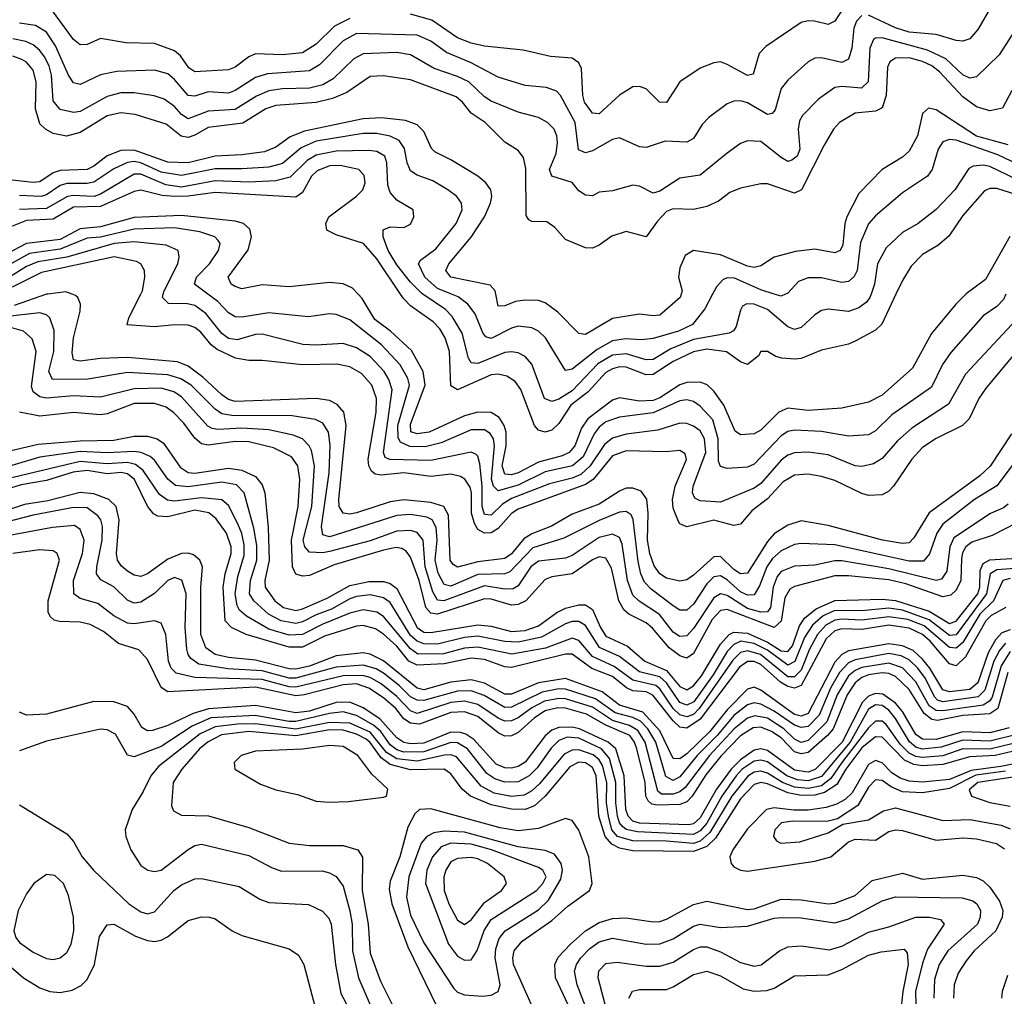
# Model space of a CAD drawing. Header units: inches. Extents: x 884549 to 1028252, y 526810 to 653624.
# Tile 143 of 256: x 951570 to 954493, y 557915 to 560815. Entities that reach past the tile are written whole.
import ezdxf

# ---------------------------------------------------------------- set-up
doc = ezdxf.new("R2010")
doc.units = ezdxf.units.IN
doc.header["$MEASUREMENT"] = 0
doc.layers.add('A9555', color=7, linetype='Continuous')
doc.layers.add('A9556', color=7, linetype='Continuous')

msp = doc.modelspace()

# ---------------------------------------------------------------- linework, layer by layer
at = {"layer": 'A9555', "color": 5}
for points, elevation in [([(951654.2, 560000), (951650, 559999.5), (951553.9, 559966.1)], 2620), ([(954514.4, 559585.6), (954451.1, 559488.9), (954419.7, 559460.3), (954269.5, 559350.5), (954223.8, 559276.2), (954210, 559262.2), (954190, 559259.5), (954130.6, 559269.4), (953970, 559312.7), (953890, 559327), (953850, 559313.8), (953810, 559288.2), (953790, 559265.8), (953730, 559171.8), (953710, 559169.7), (953690, 559182.7), (953650, 559221), (953630, 559220.1), (953570, 559165.3), (953550, 559152), (953530, 559147.8), (953490, 559156.5), (953469.8, 559169.8), (953453.4, 559193.4), (953440.7, 559230), (953433.7, 559270), (953436, 559350), (953431.4, 559391.4), (953414.9, 559414.9), (953390, 559424.4), (953370, 559423.6), (953350, 559415.6), (953290, 559376.4), (953210, 559347.2), (953148.4, 559311.6), (953090, 559288.5), (953066.7, 559273.3), (953030, 559229.2), (953010, 559215), (952930, 559205.2), (952870, 559189.9), (952857.2, 559197.2), (952848, 559210), (952843.4, 559343.4), (952828.8, 559370), (952790, 559381), (952710, 559388.9), (952670, 559383), (952570, 559350.4), (952550, 559347.1), (952530, 559350), (952518.7, 559370), (952517.5, 559390), (952539.6, 559610), (952532.3, 559650), (952512.8, 559672.8), (952490, 559684.4), (952450.2, 559690.2), (952210, 559681), (952190, 559687.1), (952170, 559700.8), (952114, 559754), (952070, 559786.1), (952038.7, 559798.7), (951890, 559811.5), (951810, 559809.4), (951750, 559801.1), (951730, 559804.7), (951726.2, 559826.2), (951729.9, 559869.9), (951749.9, 559949.9), (951750.4, 559970), (951743.2, 559990), (951736.2, 559996.2), (951725.8, 560000)], 2620), ([(954528.8, 559830), (954438.5, 559721.5), (954416.6, 559690), (954388.7, 559630), (954368.8, 559610), (954290, 559571.9), (954250, 559544.9), (954218.5, 559510), (954164.2, 559430), (954150, 559415.4), (954130, 559404.7), (954090, 559402.7), (954070, 559407.8), (953990, 559447.2), (953950, 559459.1), (953910, 559465.4), (953870, 559462.9), (953836.7, 559443.3), (953790, 559392.8), (953743.2, 559356.7), (953710, 559317.3), (953690, 559313.4), (953630, 559329.2), (953550, 559309), (953530, 559318.5), (953525.4, 559325.4), (953510, 559365), (953507.5, 559390), (953516.1, 559430), (953549.1, 559509.1), (953545.8, 559525.8), (953530, 559535.5), (953488.3, 559531.7), (953370, 559534.7), (953330, 559520.1), (953272.2, 559450), (953250, 559434.9), (953050, 559362), (953030, 559349.3), (952990, 559304.3), (952970, 559291.7), (952950, 559290.4), (952930, 559301.3), (952919.6, 559319.6), (952911.1, 559350), (952911.2, 559410), (952907.2, 559427.2), (952891, 559451), (952878.3, 559458.3), (952850, 559465.3), (952790, 559459.1), (952710, 559469.8), (952642.9, 559462.9), (952625.5, 559465.5), (952614.1, 559474.1), (952606.1, 559490), (952604.5, 559510), (952628.3, 559650), (952629.2, 559690), (952615.7, 559730), (952584.8, 559764.8), (952550, 559783.8), (952511.8, 559791.8), (952410, 559790.5), (952290, 559803.5), (952250, 559802.7), (952210.5, 559809.5), (952156, 559836), (952138.5, 559850), (952107.5, 559887.5), (952090, 559900.8), (952070, 559908.3), (952030.7, 559909.3), (951970, 559902.9), (951889.4, 559909.4), (951894.2, 559930), (951929.4, 560000)], 2580), ([(954570.3, 559969.7), (954377.4, 559762.6), (954326.8, 559673.2), (954217.9, 559602.1), (954175.4, 559564.6), (954130, 559512.2), (954103.9, 559496.1), (954070, 559488.1), (954050, 559490.4), (953970, 559522.8), (953910, 559530.9), (953870, 559529.3), (953850, 559522), (953830, 559507.6), (953770, 559438.3), (953750, 559424.2), (953650, 559382.3), (953590, 559386.2), (953574.3, 559394.3), (953567.2, 559410), (953569, 559430), (953606.3, 559530), (953602.6, 559570), (953590, 559594.3), (953570, 559608.5), (953550, 559615.7), (953530, 559616.8), (953464, 559596), (953370, 559584.3), (953330, 559572.4), (953306, 559554), (953263.6, 559490), (953235.7, 559464.3), (953210, 559453.5), (953142.8, 559437.2), (953030, 559393.4), (953003.2, 559376.8), (952970, 559343.6), (952950, 559345.6), (952942.4, 559370), (952943.2, 559430), (952936.3, 559496.2), (952930, 559519.4), (952924.5, 559524.5), (952910, 559530.8), (952790, 559506.3), (952669.1, 559509.1), (952655.4, 559515.4), (952649.7, 559530), (952675.5, 559715.5), (952666.2, 559746.2), (952651.5, 559770), (952610, 559814.8), (952570, 559840.9), (952530, 559853.3), (952450, 559848.4), (952410.6, 559850.6), (952290, 559881.4), (952270, 559880.7), (952215.3, 559864.7), (952190, 559868.8), (952170, 559882.9), (952122.2, 559942.2), (952090, 559966.3), (952068.4, 559971.6), (952012, 559972), (951993.8, 559990), (951996.3, 560000)], 2560), ([(954497.2, 560000), (954490, 559983.9), (954470, 559963.8), (954430, 559935.9), (954333.4, 559826.6), (954309, 559791), (954276.6, 559723.4), (954158.3, 559641.7), (954110, 559594.5), (954090, 559582), (954030, 559578.5), (953950, 559592.4), (953870, 559595.9), (953850, 559592), (953830, 559579.2), (953750, 559495.6), (953730, 559486.2), (953670, 559482.8), (953650, 559488.8), (953644.4, 559504.4), (953642.9, 559570), (953627.2, 559627.2), (953590, 559667.3), (953570, 559681.2), (953550, 559686.4), (953530, 559682.9), (953450, 559647.6), (953350, 559634.9), (953310, 559620.5), (953290, 559604.7), (953274.9, 559585.1), (953242.6, 559517.4), (953210.8, 559490), (953130, 559472.2), (953050, 559433.1), (952990, 559415.7), (952976.1, 559430), (952970.3, 559450.3), (952979.2, 559550), (952976.1, 559570), (952966.5, 559586.5), (952950, 559597.6), (952910, 559597.4), (952821.5, 559558.5), (952773.2, 559546.8), (952728.1, 559548.1), (952700.8, 559560.8), (952693.7, 559573.7), (952692.4, 559610), (952727, 559730), (952722.7, 559750), (952699.5, 559790), (952643.6, 559850), (952550, 559923.5), (952510, 559939.4), (952490, 559941.2), (952427, 559933), (952310, 559944.2), (952230, 559931.5), (952210, 559932.2), (952190, 559944.4), (952158, 559978), (952129, 560000)], 2540), ([(954378.9, 560000), (954348.9, 559970), (954276.8, 559883.2), (954220, 559780), (954130, 559699.7), (954090, 559679.3), (954010, 559661.5), (953910, 559654.5), (953850, 559661.7), (953823.3, 559650), (953770, 559596.7), (953750, 559585), (953710, 559582.8), (953693.4, 559593.4), (953659.8, 559670), (953630, 559711.7), (953610.4, 559730.4), (953590, 559738.3), (953550, 559737.5), (953530, 559731), (953470, 559692.1), (953450, 559684.4), (953410, 559682.3), (953350, 559692.6), (953330, 559685), (953256.3, 559630), (953238.1, 559601.9), (953217.8, 559550), (953200.9, 559530), (953179.9, 559520.1), (953110, 559501.2), (953050, 559469.4), (953030, 559463.6), (953010, 559465.4), (953002.7, 559490), (953014, 559550), (953013.9, 559590), (953007.8, 559610), (952993.4, 559633.4), (952970, 559648.8), (952930, 559649.7), (952890, 559639.2), (952785.8, 559590), (952750, 559585.2), (952731.5, 559591.5), (952730, 559614.4), (952773.2, 559730), (952767.5, 559770), (952732.8, 559832.8), (952670.3, 559890), (952624.7, 559924.7), (952587.1, 559987.1), (952574.7, 560000)], 2520), ([(954171, 560000), (954129, 559911), (954110, 559893.2), (954050, 559860.4), (954030, 559851.7), (953950, 559833.4), (953890, 559808.9), (953873.1, 559806.9), (953832.7, 559810), (953814.6, 559814.6), (953790, 559829.4), (953770, 559829.3), (953763, 559817), (953730, 559790.7), (953710, 559798.8), (953668.3, 559828.3), (953610, 559836.5), (953570, 559829.1), (953510, 559800.4), (953450, 559761.4), (953430, 559760.9), (953370, 559783.1), (953350, 559783.9), (953330, 559778.7), (953310, 559767.3), (953257.9, 559710), (953206.3, 559670), (953170, 559616.1), (953150, 559596.3), (953130.2, 559590), (953110, 559596.4), (953098.3, 559610), (953057.2, 559717.2), (953040.4, 559740.4), (953016.5, 559756.5), (952990, 559762.4), (952970, 559760.1), (952870, 559716.2), (952850, 559728.2), (952846.1, 559830), (952833.1, 559870), (952817.1, 559897.1), (952797.6, 559917.6), (952730, 559965.5), (952710, 559985.7), (952700.4, 560000)], 2480), ([(954097.1, 560000), (954093.7, 559990), (954083.4, 559976.6), (954060.4, 559959.6), (954030, 559948.2), (953970, 559955.5), (953950, 559951), (953930, 559939), (953890, 559900.7), (953870, 559895.2), (953850, 559902.5), (953790, 559954.2), (953750, 559970.5), (953728.4, 559971.6), (953715.9, 559964.1), (953710, 559952.6), (953696.5, 559903.5), (953688.6, 559891.4), (953675.8, 559884.2), (953570, 559865.3), (953502.7, 559837.3), (953450, 559806.3), (953430, 559804.6), (953370, 559822.4), (953330, 559819.3), (953286.6, 559793.4), (953210, 559712.9), (953170, 559688.7), (953150, 559681.8), (953128.2, 559690), (953090, 559792.5), (953070, 559815), (953050, 559825.9), (953030, 559829.2), (953010, 559826.4), (952930, 559794.6), (952910, 559795.9), (952902.5, 559810), (952883.8, 559883.8), (952853.4, 559933.4), (952834, 559954), (952766.3, 560000)], 2460), ([(953626.4, 560000), (953603.3, 559956.7), (953567.5, 559910), (953525.9, 559890), (953450, 559868.3), (953415.2, 559864.8), (953367.8, 559867.8), (953330, 559861.7), (953284.4, 559835.6), (953210, 559777.6), (953190, 559773.3), (953130.4, 559870), (953109.9, 559889.9), (953090, 559900.3), (953050, 559904.7), (953030, 559899), (952970, 559868.3), (952953.6, 559873.6), (952944.9, 559884.9), (952921.8, 559941.7), (952900.6, 559970), (952872, 559992), (952852.2, 560000)], 2440), ([(953533.3, 560000), (953530.6, 559990), (953470, 559937.5), (953450, 559935.4), (953410, 559940.9), (953330, 559927.3), (953250, 559880.4), (953230, 559883.2), (953167, 559947), (953130, 559974.3), (953110, 559981.2), (953070, 559982.3), (953041.7, 559978.3), (953010, 559965.4), (952990, 559964.2), (952983.2, 560000)], 2420), ([(953843, 560000), (953830, 559993.7), (953809.8, 560000)], 2440), ([(954564, 559555.9), (954470, 559430.8), (954403.8, 559390), (954310, 559317.4), (954292, 559290), (954270.8, 559229.2), (954252.7, 559207.3), (954210, 559207.3), (953990, 559256.1), (953890, 559260.1), (953870, 559256.4), (953830, 559238.1), (953804.7, 559215.3), (953787.4, 559190), (953766.3, 559133.7), (953750, 559107.6), (953730, 559106.3), (953710, 559116.2), (953670, 559152.2), (953650, 559163.6), (953630, 559160.4), (953610, 559139.6), (953570, 559079.9), (953550, 559062.1), (953530, 559062.1), (953510, 559074.7), (953444.4, 559124.5), (953425, 559145), (953413.9, 559170), (953405.9, 559205.9), (953390.8, 559330.8), (953384.6, 559344.6), (953370, 559355.1), (953350, 559352.6), (953290, 559327.9), (953184.9, 559275.1), (953093.5, 559246.5), (953024.8, 559175.2), (953010, 559169.3), (952930, 559168.1), (952850, 559133.1), (952830, 559138.2), (952811.9, 559171.9), (952803.4, 559210), (952809.2, 559270), (952806.8, 559306.8), (952794.2, 559330), (952778.3, 559338.3), (952730, 559345.6), (952690, 559342.5), (952510, 559285.1), (952490, 559279.9), (952470, 559285.7), (952465.9, 559310), (952488.6, 559470), (952491.3, 559551.3), (952487.1, 559590), (952470, 559617.1), (952447.9, 559627.9), (952379.2, 559639.2), (952200, 559640), (952170, 559644.3), (952150, 559658.7), (952079.2, 559730), (952048.3, 559748.3), (952010, 559760.1), (951890, 559767.5), (951772.4, 559747.6), (951667.1, 559747.1), (951656.4, 559770), (951671.9, 559830), (951672.5, 559892.5), (951659.6, 559930), (951650, 559938.6), (951630, 559944.4), (951534, 559934)], 2640), ([(954503.9, 559376.1), (954490, 559365.3), (954451.2, 559348.8), (954343, 559277), (954330.5, 559250), (954322.2, 559177.8), (954306.2, 559153.8), (954290, 559149.5), (954150, 559184.8), (954010, 559208), (953990, 559208.1), (953930, 559195.3), (953870, 559192.1), (953830, 559176.2), (953818.4, 559161.6), (953806.2, 559130), (953798.4, 559070), (953790, 559057.3), (953770, 559056.1), (953730, 559066.3), (953670, 559105), (953650, 559110), (953630, 559098.3), (953570, 559007.4), (953550, 558985.6), (953530, 558983.9), (953510, 558996.8), (953469, 559049), (953408.4, 559088.4), (953390, 559106.3), (953374.4, 559150), (953358.1, 559258.1), (953350, 559277.1), (953330, 559287.3), (953290, 559277.2), (953210, 559224.6), (953190, 559216.6), (953110, 559207.4), (953087.3, 559190), (953050, 559133.6), (953034.7, 559125.3), (953010, 559124.2), (952950, 559133.8), (952829.3, 559089.3), (952810, 559091.7), (952796.7, 559116.7), (952773.6, 559190), (952767.9, 559270), (952750, 559292.9), (952730, 559298.4), (952690, 559296.7), (952610, 559267.2), (952490, 559236), (952470, 559232.3), (952430, 559234.5), (952417, 559250), (952412, 559270), (952437.3, 559370), (952445.4, 559490), (952435.9, 559535.9), (952429.5, 559550), (952410, 559570), (952381.5, 559581.4), (952310, 559597.4), (952230, 559602.2), (952158, 559598), (952141.5, 559601.5), (952128.4, 559608.4), (952050, 559694.9), (952027.5, 559710), (951990, 559720.5), (951910, 559719), (951810, 559694.1), (951730, 559698.5), (951650, 559691.1), (951630, 559694.9), (951609.7, 559709.7), (951605.6, 559725.6), (951618.6, 559830), (951607.5, 559867.5), (951581.1, 559890), (951526, 559906)], 2660), ([(954530, 559321.5), (954456.4, 559283.6), (954396.7, 559263.3), (954378.5, 559250), (954368.3, 559231.7), (954365.2, 559214.8), (954363.2, 559150), (954350, 559121), (954334.1, 559105.9), (954310, 559101.7), (954199.9, 559139.9), (954150, 559151.7), (954030, 559164.1), (953990, 559163.4), (953870, 559132.3), (953855.7, 559124.3), (953841.3, 559098.7), (953830, 559029.1), (953810, 559010.4), (953670, 559064.1), (953650, 559060.8), (953626, 559034), (953570, 558933.6), (953550, 558919.2), (953530, 558925.9), (953498.2, 558950), (953448.7, 559008.7), (953430, 559024.7), (953378, 559050), (953363, 559063), (953348.5, 559090), (953326.3, 559186.3), (953310, 559216.7), (953290, 559219.9), (953270, 559211.2), (953210, 559169.7), (953150, 559160.4), (953130, 559152.6), (953072.5, 559090), (953050, 559078.4), (953030, 559076.9), (952970, 559094.1), (952950, 559095.3), (952810, 559050.3), (952790, 559053.2), (952775.7, 559070), (952755.8, 559150), (952730, 559219.6), (952717.3, 559237.3), (952704.9, 559244.9), (952687.4, 559247.4), (952650, 559239.9), (952503.8, 559196.2), (952430, 559164.5), (952410, 559162.4), (952390, 559169.2), (952380.2, 559190), (952377.1, 559270), (952396.8, 559370), (952401.3, 559450), (952395.8, 559490), (952376.9, 559516.9), (952323.5, 559543.5), (952250, 559561.4), (952210, 559562.6), (952130, 559551.2), (952110, 559556), (952090, 559572.7), (952057.4, 559617.4), (952027.5, 559647.5), (952004.6, 559664.6), (951970, 559675.8), (951910, 559675.5), (951830, 559644.6), (951810, 559642.1), (951730, 559649), (951630, 559638.2), (951570, 559649.6)], 2680), ([(951510, 559527.5), (951625.2, 559554.8), (951750, 559564.6), (951850, 559566.5), (951910, 559578), (951950, 559578.1), (951977.8, 559570), (951997.3, 559557.3), (952046.1, 559486.1), (952070, 559470.5), (952090, 559469), (952190, 559483), (952230, 559477.3), (952270, 559458.6), (952290, 559433.9), (952297.7, 559410), (952307.2, 559307.2), (952310.3, 559210), (952298, 559150), (952298.9, 559130), (952327.6, 559090), (952353.5, 559070), (952390, 559060.5), (952410, 559065.4), (952482.4, 559097.6), (952550, 559134.9), (952606.9, 559146.9), (952650, 559147.1), (952670, 559140.9), (952690, 559126.4), (952749.9, 559009.9), (952770, 558996.1), (952790, 558995.1), (952930, 559017.9), (952970, 559014.6), (953030, 558998.1), (953070, 559001.9), (953110, 559015.8), (953164.8, 559055.2), (953190, 559067.7), (953230, 559077.6), (953250, 559077.2), (953270, 559063.7), (953293.6, 559010), (953310, 558984.6), (953374.6, 558954.6), (953426, 558910), (953490, 558882.4), (953530, 558835.2), (953550, 558825.4), (953570, 558837.3), (953593.5, 558866.5), (953650, 558960.5), (953676.4, 558990), (953690, 558996.7), (953730, 558993.9), (953790, 558966.6), (953830, 558941.5), (953850, 558939.5), (953863.9, 558956.2), (953884.9, 559015.1), (953900.9, 559039.1), (953933.9, 559066.1), (953990, 559090.8), (954130, 559094.2), (954170, 559090.5), (954270, 559058.4), (954330, 559022.6), (954350, 559029.1), (954413.8, 559110), (954420.1, 559130), (954420.9, 559179.2), (954430, 559200.7), (954450, 559211.2), (954530, 559216.1)], 2720), ([(954589.2, 559190.8), (954470, 559182), (954450.3, 559170), (954439.9, 559110), (954350, 558989), (954330, 558986.4), (954270, 559032.8), (954190, 559061.4), (954150, 559067.4), (954070, 559060), (953990, 559060.8), (953954.9, 559045.1), (953922.9, 559017.1), (953899.8, 558980.2), (953870.9, 558909.1), (953850, 558899), (953790, 558943), (953750, 558963), (953710.6, 558969.4), (953690, 558960.4), (953670, 558939.2), (953628.1, 558870), (953570.8, 558790), (953550, 558779.8), (953530, 558787.6), (953490, 558846.6), (953470, 558863.6), (953410, 558878.9), (953350, 558923.8), (953291.4, 558951.4), (953250, 559016), (953230, 559028.6), (953210, 559028.2), (953190, 559021), (953118.7, 558981.3), (953050, 558966.9), (953010, 558969.1), (952930, 558984.7), (952890, 558980.2), (952810, 558961.3), (952770, 558961.7), (952750, 558969.6), (952730, 558986.9), (952670, 559084.5), (952650, 559098.9), (952610, 559107.6), (952570, 559102.5), (952550, 559095.1), (952495.4, 559064.6), (952450, 559047.8), (952410, 559026.8), (952390, 559022.3), (952346.3, 559030), (952308.6, 559050), (952265.5, 559090), (952251.9, 559110), (952255.4, 559150), (952273.6, 559210), (952274.1, 559254.1), (952265.6, 559305.6), (952236.3, 559410), (952214.1, 559434.1), (952170, 559441.8), (952070, 559427.9), (952032.3, 559432.3), (952010, 559450.7), (951970, 559507.4), (951957.9, 559517.9), (951930.4, 559530.4), (951910, 559533.2), (951830, 559528.5), (951750, 559532.5), (951630, 559516.2), (951530, 559486.3)], 2740), ([(954510, 559155.5), (954488.2, 559150), (954460.3, 559090), (954419.7, 559050), (954370, 558966.3), (954350, 558948.8), (954330, 558951.4), (954255.2, 559015.2), (954206, 559034), (954150, 559042.4), (954070, 559031.7), (954010, 559035.3), (953990, 559032.1), (953962.9, 559017.1), (953938.2, 558990), (953914, 558946), (953890, 558883.3), (953870, 558863.5), (953850, 558864.2), (953768.7, 558930), (953730, 558940.8), (953710, 558935.9), (953686.6, 558913.4), (953587.4, 558770), (953570, 558752.2), (953550, 558745.1), (953530, 558750.7), (953510, 558770), (953470, 558828.6), (953458, 558838), (953390, 558853.8), (953334.5, 558894.5), (953270, 558924.7), (953230, 558971.4), (953210, 558978.4), (953130.6, 558949.4), (953031.2, 558931.2), (952930, 558952.4), (952890, 558949.2), (952827.9, 558932.1), (952751.6, 558931.6), (952730, 558947.4), (952650, 559043), (952630, 559055.9), (952590, 559062.7), (952550, 559052.5), (952470, 559020.1), (952410, 558989.2), (952370, 558988), (952310, 559005.3), (952243.6, 559043.6), (952222.3, 559062.3), (952215.2, 559075.2), (952210, 559110), (952218, 559162), (952236.3, 559223.7), (952236.2, 559256.2), (952229.5, 559289.5), (952217.7, 559317.7), (952190, 559372.8), (952170, 559389.6), (952110, 559395.2), (952030, 559385.2), (952008.5, 559388.5), (951985.6, 559405.6), (951936.9, 559476.9), (951913.8, 559493.8), (951890, 559500.4), (951830, 559496.4), (951750, 559503.2), (951530, 559451)], 2760), ([(954497.5, 559070), (954453.7, 559046.3), (954437.8, 559030), (954377, 558923), (954350, 558896.8), (954330, 558902.9), (954272.9, 558970), (954250.2, 558990), (954210, 559008.2), (954150, 559017.2), (954070, 559004.2), (954010, 559006.2), (953990, 559000.4), (953963.7, 558976.3), (953890, 558838.3), (953870, 558829.8), (953850, 558834.8), (953828.5, 558848.5), (953770, 558900.4), (953750, 558909.3), (953730, 558909.1), (953707.1, 558892.9), (953590, 558737.9), (953550, 558711.4), (953530, 558714.5), (953510, 558733), (953449.4, 558809.4), (953430, 558818.9), (953390, 558822.8), (953370.9, 558830.9), (953330, 558864.6), (953268.6, 558888.6), (953210, 558931.1), (953190, 558931.6), (953030, 558892.1), (953010, 558893.8), (952950, 558915), (952910, 558919.3), (952830, 558902.1), (952750, 558898.1), (952725.3, 558910), (952690, 558955.1), (952650, 558990.2), (952626.3, 559006.3), (952590, 559016.4), (952570, 559014.3), (952474.9, 558985.1), (952410, 558951.6), (952370, 558951.8), (952242.8, 558990), (952199.1, 559010), (952180.1, 559030), (952173.8, 559130), (952179.7, 559170), (952197.5, 559230), (952198, 559250), (952183.7, 559290), (952152.9, 559332.9), (952131.2, 559351.2), (952090, 559358.8), (952010, 559338.5), (951980.5, 559340.5), (951967.7, 559347.7), (951950, 559370.4), (951911.3, 559450), (951890, 559466.8), (951870, 559470.4), (951830, 559466.7), (951770, 559476.1), (951728.5, 559471.5), (951650, 559447.2), (951574.4, 559434.4), (951530, 559420.2)], 2780), ([(954510, 559003.7), (954485.7, 558994.3), (954466.2, 558973.8), (954444.8, 558935.2), (954414, 558846), (954390, 558826.6), (954330, 558819.2), (954310, 558825), (954271.3, 558890), (954250, 558916.8), (954221.7, 558941.7), (954190, 558956.2), (954150, 558961.8), (954030, 558940.9), (954010, 558930.2), (953990, 558907.9), (953910, 558754.7), (953890, 558747.3), (953870, 558752.3), (953770, 558824.6), (953750, 558833.4), (953730, 558827.2), (953670, 558765.7), (953618.5, 558701.5), (953550, 558635.2), (953530, 558620.3), (953510, 558621.8), (953470, 558703.5), (953419.4, 558759.4), (953350, 558780.2), (953299.2, 558819.2), (953190, 558859.4), (953110, 558846.5), (953030, 558812), (953010, 558812.2), (952950, 558845.4), (952910, 558855.4), (952850, 558848.3), (952770, 558825.6), (952750, 558830.7), (952650, 558911.6), (952610, 558931.1), (952590, 558934.7), (952510, 558926.3), (952430, 558896), (952390, 558887), (952370, 558887.8), (952270, 558913.7), (952190, 558921), (952150, 558930.5), (952123.1, 558950), (952107.7, 558990), (952107.4, 559130), (952112.3, 559190), (952105.3, 559210), (952086.1, 559226.1), (952070, 559230.9), (952050, 559229.9), (952010, 559213.4), (951950, 559169.5), (951930, 559161.6), (951910, 559165.7), (951890, 559177.9), (951872.1, 559192.1), (951860.1, 559210), (951857.5, 559230), (951865.8, 559330), (951856.1, 559370), (951835, 559390), (951790, 559407.3), (951750, 559411.5), (951653.8, 559386.2), (951584, 559376), (951478.8, 559341.2)], 2820), ([(954495.8, 558964.2), (954478, 558942), (954461.7, 558910), (954435.3, 558824.7), (954415, 558805), (954310, 558789.3), (954294.8, 558794.8), (954285, 558805), (954258.5, 558858.5), (954235.8, 558890), (954210, 558914.5), (954186.6, 558926.6), (954150, 558933), (954050, 558914.1), (954030, 558905.1), (954003.1, 558876.9), (953977.2, 558830), (953943.3, 558750), (953910, 558716.4), (953890, 558713.1), (953870, 558720.1), (953810, 558762.4), (953770, 558782.7), (953750, 558786.4), (953730, 558780.3), (953690, 558749), (953640.6, 558690), (953581.4, 558630), (953530, 558566.9), (953510, 558556.2), (953487.7, 558567.7), (953458.1, 558670), (953434.8, 558710), (953412.6, 558732.6), (953390, 558743.6), (953337.5, 558757.5), (953278.9, 558798.9), (953190, 558827.7), (953170, 558828.4), (953121.2, 558818.8), (953030, 558773.4), (953010, 558773.3), (952948.7, 558808.7), (952910, 558822.1), (952870, 558821.8), (952770, 558793.2), (952750, 558794.4), (952730, 558805), (952697.5, 558837.5), (952650, 558875), (952628, 558888), (952590, 558899), (952510, 558892.3), (952390, 558860), (952370, 558860.3), (952290, 558881.5), (952187.9, 558887.9), (952101.8, 558901.7), (952078.3, 558918.3), (952069.9, 558930), (952066.4, 558946.4), (952061.6, 559010), (952064.7, 559110), (952051.3, 559151.3), (952030, 559158.8), (952010, 559149.9), (951970, 559111.6), (951930, 559085.2), (951910, 559082.9), (951890, 559091.2), (951850, 559130.7), (951811.5, 559151.5), (951798.5, 559170), (951798.8, 559190), (951815.4, 559270), (951816.2, 559310), (951810.8, 559330), (951802.3, 559342.3), (951770, 559365.9), (951730, 559366.7), (951610, 559343.7), (951490, 559312.9)], 2840), ([(954510, 558938.7), (954483.2, 558896.8), (954456.1, 558803.9), (954448.7, 558791.3), (954430, 558779.7), (954310, 558762.7), (954290, 558763.7), (954270, 558777.8), (954230, 558849.4), (954190, 558890.3), (954150, 558904.5), (954070, 558891.2), (954050, 558883.1), (954030, 558867), (953996.9, 558810), (953965.4, 558730), (953910, 558674.6), (953890, 558669.2), (953870, 558679.2), (953838.3, 558710), (953790, 558741.3), (953752.1, 558747.9), (953730, 558741.1), (953690.6, 558709.4), (953617.4, 558630), (953545.1, 558534.9), (953530, 558522.4), (953510, 558515.6), (953475.6, 558515.6), (953464, 558524), (953427, 558670), (953404.6, 558704.6), (953379.7, 558719.7), (953330, 558733.9), (953270, 558774), (953190, 558798.6), (953170, 558800), (953128.3, 558791.7), (953090, 558772.1), (953050, 558742.6), (953030, 558733.5), (953010, 558732.5), (952990, 558740.9), (952930, 558781.8), (952890, 558791.6), (952850, 558787.7), (952750, 558755.4), (952730, 558762.9), (952690, 558805.8), (952642.9, 558842.9), (952610, 558862), (952588.3, 558868.3), (952530, 558866.4), (952390, 558833.4), (952370, 558834.1), (952290, 558856.4), (952090, 558862.4), (952034.4, 558874.4), (952019.9, 558890), (952011.9, 558910), (952004.2, 558990), (951990, 559023.4), (951970, 559029.9), (951910, 559021.4), (951890, 559023.7), (951850, 559045.4), (951802.1, 559082.1), (951750, 559096.2), (951730.5, 559110), (951729.7, 559150), (951756.5, 559230), (951761.1, 559270), (951750, 559301.5), (951732.9, 559312.9), (951667.3, 559307.3), (951470, 559270.3)], 2860), ([(954502.8, 558877.2), (954473.2, 558770), (954450, 558753.9), (954370, 558749), (954294.5, 558734.5), (954277.3, 558737.3), (954255, 558755), (954210, 558826.1), (954170, 558864.6), (954150, 558873.8), (954130, 558876), (954090, 558869.5), (954070, 558861.8), (954050, 558846.6), (954026.1, 558810), (953984.7, 558710), (953968.3, 558690), (953910, 558638.9), (953890, 558635.1), (953870, 558641.7), (953830, 558682.7), (953801.8, 558701.8), (953770, 558714.6), (953747.3, 558712.7), (953710, 558689.2), (953651.5, 558628.6), (953606.6, 558573.4), (953566.2, 558510), (953550, 558492.4), (953530, 558485), (953463.2, 558483.2), (953446.3, 558486.3), (953435.4, 558495.4), (953428.9, 558510), (953426.2, 558550), (953402.2, 558650), (953395.2, 558670), (953380.8, 558690), (953310, 558720), (953252.9, 558752.9), (953190, 558771.1), (953167.9, 558772.1), (953130, 558762.5), (953097.8, 558742.2), (953050, 558699.1), (953030, 558688.7), (953010, 558688.1), (952990, 558697.4), (952930, 558746.1), (952890, 558760.3), (952850, 558758.1), (952756.4, 558723.6), (952730, 558726.5), (952710, 558739.4), (952686.6, 558770), (952650, 558801.7), (952606.1, 558830), (952570, 558842.8), (952530, 558840.4), (952414.2, 558810), (952390, 558807.6), (952270, 558833.3), (952010, 558819.4), (951990, 558832.1), (951950, 558915.2), (951924, 558944), (951863, 558962.9), (951818.8, 558998.8), (951779.7, 559019.7), (951750, 559026.7), (951688.2, 559028.2), (951672.3, 559032.3), (951661.5, 559041.6), (951654.6, 559054.6), (951654.9, 559090), (951688.8, 559210), (951681.4, 559230), (951670, 559238), (951630, 559240.7), (951549.9, 559229.9)], 2880), ([(954507.4, 558712.6), (954450, 558697.3), (954370, 558700.8), (954290, 558678), (954250, 558678.5), (954230, 558692.3), (954190, 558760.9), (954170, 558785.6), (954132.5, 558812.5), (954110, 558814.9), (954090, 558806.9), (954071.3, 558788.7), (954011, 558670), (953931.2, 558588.8), (953910, 558581.3), (953870, 558586.9), (953790, 558645), (953770, 558650.3), (953750, 558645.9), (953710, 558617.5), (953681.9, 558590), (953638, 558530), (953590, 558445.3), (953570, 558428), (953555.9, 558424.1), (953410, 558429.4), (953390, 558435.7), (953376, 558450), (953369.6, 558469.6), (953363.9, 558570), (953339.2, 558650), (953317.1, 558670), (953231.5, 558710), (953210, 558714.8), (953170, 558713.3), (953150, 558705.4), (953130, 558689.1), (953070, 558610.2), (953050, 558597.9), (953030, 558592.6), (953010, 558593.6), (952984.8, 558604.7), (952917.7, 558677.7), (952894.2, 558694.2), (952879, 558699), (952850, 558699.8), (952770, 558667), (952730, 558665.1), (952710, 558669.4), (952690, 558682.6), (952639.1, 558739.1), (952590, 558771.5), (952550, 558789), (952510, 558787.4), (952430, 558762.3), (952390, 558756.8), (952270, 558778.8), (952131, 558769), (952084.6, 558755.4), (952010, 558719.2), (951964.4, 558704.4), (951950, 558704), (951933.2, 558713.2), (951910, 558753.4), (951890, 558775.5), (951849.9, 558789.9), (951790, 558790.3), (951650, 558753.2), (951590, 558750.6), (951570, 558758.8)], 2920), ([(954530, 558692.7), (954450, 558672.9), (954370, 558675.9), (954305.1, 558654.9), (954249.2, 558649.2), (954230, 558655.2), (954211.1, 558671.1), (954170, 558740.4), (954150, 558765.3), (954130, 558778.7), (954110, 558780.8), (954090, 558768.4), (954034.7, 558670), (953950, 558568.5), (953910, 558555.2), (953878.4, 558558.4), (953847.2, 558570), (953790, 558611.3), (953770, 558617), (953750, 558613.2), (953714.8, 558590), (953696.3, 558570), (953654.3, 558510), (953610, 558429.3), (953590, 558406.7), (953570, 558396), (953403.6, 558403.6), (953370.5, 558410.5), (953359.1, 558419.1), (953350.1, 558430.1), (953344.3, 558450), (953339.3, 558490), (953339.6, 558550), (953321.1, 558621.1), (953296.9, 558650), (953230, 558681.4), (953195.6, 558684.4), (953170, 558674.6), (953147.8, 558652.2), (953106.3, 558593.7), (953082.5, 558570), (953050, 558552.4), (953010, 558551), (952980.9, 558560.9), (952957.1, 558577.1), (952899.1, 558650), (952870, 558668), (952850, 558668.9), (952770, 558641.3), (952710, 558640.6), (952690, 558647.1), (952670, 558661.8), (952641.8, 558701.8), (952620.4, 558720.4), (952570, 558749.2), (952530, 558759.6), (952490, 558754.8), (952390, 558731.6), (952370, 558731.4), (952269.5, 558749.5), (952137.9, 558742.1), (952082.1, 558717.9), (951990, 558656.9), (951910, 558626.9), (951890, 558631.4), (951854.1, 558694.1), (951830, 558706.1), (951810, 558708.4), (951650, 558673.1), (951570, 558644.2)], 2940), ([(954547.5, 558672.5), (954450, 558649.6), (954370, 558650.1), (954310, 558629.2), (954250, 558624), (954230, 558627.2), (954210, 558637.2), (954183.8, 558663.8), (954142.1, 558722.1), (954130, 558732.3), (954110, 558731.9), (954090, 558713), (954010, 558610), (953978.2, 558561.8), (953950, 558540.5), (953910, 558532), (953870, 558536.4), (953834.4, 558550), (953790, 558577.6), (953770, 558583.6), (953750, 558580.6), (953730.9, 558569.1), (953683.8, 558510), (953618.7, 558401.3), (953590, 558376.1), (953570, 558369), (953490, 558376.1), (953390, 558377), (953344.6, 558390), (953327.6, 558410), (953317.4, 558450), (953311.9, 558490), (953313, 558550), (953300.4, 558600.4), (953290, 558617.8), (953272.4, 558632.4), (953230, 558647.3), (953210, 558646.4), (953186, 558634), (953113.3, 558546.7), (953090, 558525.1), (953067.3, 558512.7), (953030, 558508.4), (952978.8, 558518.8), (952939.4, 558539.4), (952866.7, 558626.7), (952850, 558632.8), (952831.3, 558631.3), (952750, 558613.8), (952690, 558620.4), (952659.3, 558639.3), (952610, 558699.2), (952550, 558726.5), (952490, 558728.6), (952390, 558709), (952270, 558724.1), (952216.3, 558723.7), (952150, 558715.8), (952105.7, 558694.3), (951982.6, 558597.4), (951959.2, 558570), (951936.9, 558523.1), (951903.8, 558470), (951883.5, 558410), (951885.4, 558390), (951900.1, 558350), (951930, 558303.5), (951950.5, 558290), (951970, 558286), (951990, 558289.6), (952070, 558351.4), (952090, 558363.1), (952110, 558366.9), (952250, 558333.1), (952317.4, 558297.4), (952347.4, 558287.4), (952467.9, 558287.9), (952490, 558282.2), (952510, 558270.8), (952530, 558242.2), (952550, 558169.1), (952556.9, 558130), (952558.1, 558050), (952575.9, 557970), (952645.3, 557810)], 2960), ([(954566, 558654), (954465.9, 558630), (954390, 558626.4), (954310, 558603.9), (954250, 558599.5), (954223.6, 558603.6), (954196.3, 558616.3), (954130, 558684.7), (954110, 558685.3), (954070, 558653), (954022.5, 558590), (953995.5, 558544.5), (953959.2, 558520.8), (953930, 558512.6), (953890, 558511.3), (953850, 558519.1), (953790, 558545.9), (953770, 558550), (953750, 558544.2), (953710, 558501.4), (953635.3, 558384.7), (953610, 558360.4), (953570, 558345.4), (953390, 558347.3), (953350, 558355.2), (953327.4, 558367.4), (953308.2, 558390), (953289, 558450), (953281.7, 558570), (953270, 558595), (953250, 558608.9), (953230, 558610.5), (953202.9, 558597.1), (953130, 558509.4), (953098.6, 558481.4), (953070, 558470), (953030, 558470.9), (952970, 558484.1), (952908.7, 558510), (952883, 558530), (952850, 558576.4), (952830.1, 558590.1), (952730, 558587.9), (952670, 558603.6), (952643.3, 558623.3), (952610, 558669), (952598.4, 558678.4), (952570, 558694.2), (952530, 558705.5), (952490, 558706.2), (952390, 558688.8), (952250, 558701.2), (952168.7, 558691.3), (952130, 558671.1), (952103.9, 558650), (952051.4, 558590), (952026.2, 558550), (952021.1, 558481.1), (952026.4, 558466.4), (952050, 558453.5), (952130.8, 558450.8), (952250, 558416.2), (952370, 558370.1), (952430, 558363.2), (952530, 558363.5), (952573.9, 558350), (952588.1, 558328.1), (952586.8, 558230), (952604.1, 558130), (952610, 558043.9), (952640.8, 557960.8), (952716.2, 557810)], 2980), ([(954570, 558615.4), (954482, 558598), (954394, 558586), (954330, 558559.1), (954250, 558550.9), (954210, 558554.6), (954183.5, 558563.5), (954159.2, 558579.2), (954130, 558608.8), (954110, 558615.9), (954090, 558603.6), (954040.8, 558519.2), (954020, 558500), (953994.1, 558485.9), (953964.3, 558475.7), (953910, 558467.8), (953867.6, 558467.6), (953810, 558474.6), (953787.2, 558470), (953730, 558412.4), (953687.3, 558350), (953677.9, 558330), (953681.5, 558310), (953690, 558300.1), (953709.2, 558290), (953730, 558287.2), (953930, 558316.6), (953977.9, 558330), (954030, 558374.5), (954050, 558381.7), (954110, 558378.8), (954150, 558404.4), (954170, 558410.1), (954190, 558408.2), (954290, 558379.5), (954370, 558385.8), (954410, 558382.9), (954469, 558369), (954493.6, 558353.6)], 3020), ([(954496.1, 558583.9), (954407.6, 558572.4), (954330, 558532.8), (954250, 558519.3), (954190, 558522.9), (954157.1, 558537.1), (954130, 558556.2), (954110, 558558.4), (954090, 558536.6), (954057.6, 558482.4), (953997.8, 558442.2), (953966, 558434), (953864.9, 558435.1), (953831.1, 558430), (953811.4, 558410), (953807.8, 558390), (953816.8, 558376.7), (953829.8, 558369.8), (953886, 558374), (953970, 558400.4), (954013.7, 558426.3), (954090, 558439.2), (954133.7, 558466.3), (954170, 558474.9), (954310, 558437.7), (954390, 558440.5), (954483.1, 558423.1), (954510, 558412.2)], 3040), ([(954570, 558574.3), (954414.1, 558550), (954388.2, 558528.2), (954394.9, 558510), (954450, 558491.3), (954510, 558480.4)], 3060), ([(951570, 558483.6), (951710, 558397.4), (951730, 558374.9), (951755.3, 558330), (951789.5, 558289.5), (951894, 558190), (951930, 558165.8), (951950, 558160.8), (951970, 558165.8), (952027.8, 558230), (952050, 558246.6), (952090, 558264.2), (952110, 558265.6), (952221.3, 558241.3), (952283.4, 558203.4), (952310, 558193.9), (952427.7, 558187.7), (952468.5, 558168.5), (952487.4, 558147.4), (952494.4, 558130), (952507.4, 558010), (952523.4, 557923.4), (952562.7, 557850)], 2940), ([(953089.1, 557890), (953036.2, 558010), (953033.8, 558030), (953037.6, 558050), (953061.3, 558078.7), (953150, 558140.1), (953197, 558183), (953261.3, 558230), (953269.6, 558250), (953259.5, 558330), (953230, 558409.2), (953210, 558437.1), (953190, 558442.9), (953110, 558413.7), (953050, 558406.9), (952995.8, 558415.8), (952790, 558471.8), (952757.1, 558470), (952742.6, 558457.5), (952721.9, 558418.1), (952698.7, 558330), (952670, 558257.3), (952666.5, 558233.5), (952674.5, 558190), (952721.9, 558061.9), (952807.6, 557887.6)], 3020), ([(953197.9, 557890), (953160.1, 557970), (953158.4, 558010), (953168.6, 558031.3), (953205.4, 558070), (953250, 558109.8), (953290, 558134.2), (953330, 558146.2), (953368.8, 558148.8), (953450, 558136.5), (953470, 558137.9), (953490, 558144), (953570, 558187.8), (953610, 558197.5), (953730, 558173.4), (953750, 558175.3), (953830, 558204.1), (953890, 558202.3), (953970, 558189.8), (953990, 558191.8), (954050, 558214.5), (954100.8, 558259.2), (954190, 558280.7), (954250, 558263.5), (954370, 558275.1), (954410, 558268.3), (954430, 558258.2), (954450, 558239.9), (954478.3, 558198.3), (954488, 558170), (954486.7, 558150), (954467.7, 558110), (954402.7, 558050), (954379.4, 558020.6), (954355.8, 557984.2), (954344.2, 557950), (954341.7, 557910)], 2980), ([(953286.6, 557790), (953224.6, 557950), (953217.1, 557990), (953222.5, 558010), (953235.4, 558030), (953262.4, 558057.6), (953290, 558077.1), (953330, 558088.4), (953430, 558070.7), (953470, 558071.4), (953510, 558086.3), (953570, 558123.7), (953590, 558129.4), (953650, 558120.1), (953730, 558123.5), (953810, 558147.8), (953830.3, 558149.7), (953890, 558148.4), (953990, 558133.9), (954030, 558145.3), (954130, 558198.5), (954170, 558210.4), (954367.7, 558207.7), (954398.7, 558198.7), (954411, 558190), (954421.5, 558170), (954421.3, 558150), (954412.9, 558130), (954324.8, 558050), (954299.3, 558010), (954285.8, 557965.8), (954283.9, 557910)], 2960), ([(951530, 558015.3), (951581.9, 557970), (951630, 557941.1), (951659.5, 557930), (951690, 557927.2), (951726.4, 557933.6), (951752.4, 557947.6), (951770, 557965.6), (951792.2, 558010), (951806.6, 558093.4), (951830, 558127.6), (951850, 558130.1), (951914.3, 558094.3), (951950, 558080.8), (951970, 558078.4), (951990, 558081.9), (952008.4, 558091.6), (952070, 558140.9), (952110, 558151.4), (952133.4, 558150), (952150, 558145.5), (952200.8, 558110), (952230, 558095.6), (952370, 558056.8), (952397.8, 558037.8), (952413.7, 558010), (952446.4, 557886.4)], 2920), ([(953318.7, 557850), (953286.8, 557970), (953289.4, 557990.7), (953310, 558012.9), (953343.1, 558017), (953430, 558005.4), (953470, 558004.9), (953510, 558017.2), (953570, 558054.6), (953590, 558061.9), (953610, 558061.9), (953650, 558047.6), (953710, 558015.5), (953750, 558004.7), (953770.6, 558009.4), (953824.9, 558050), (953850, 558062.2), (953890, 558065), (953973.8, 558053.8), (954010, 558064.2), (954090, 558105.5), (954150, 558121.3), (954229.9, 558150.1), (954270.7, 558150.7), (954303.2, 558143.2), (954313.9, 558130), (954265, 558055), (954250, 558014.1), (954229.4, 557929.4), (954230, 557890)], 2940), ([(953378.6, 557910), (953389.1, 557930.9), (953410, 557935.4), (953490, 557935.6), (953510, 557943.2), (953570, 557980.1), (953610, 557990.1), (953650, 557975.8), (953718, 557938), (953750, 557931), (953787.6, 557932.4), (953810, 557939.9), (953870, 557976.2), (953970, 557979), (954010, 557994.8), (954090, 558037.7), (954127.4, 558047.4), (954195, 558055), (954204.7, 558044.7), (954207.5, 558010), (954191.6, 557930), (954184.3, 557864.3)], 2920), ([(954502.3, 557977.7), (954486.1, 557930), (954484.6, 557910)], 3020)]:
    msp.add_lwpolyline(points, dxfattribs=dict(at, elevation=elevation))
for points, elevation in [([(952490, 558660.2), (952410, 558649.2), (952270, 558643.6), (952227.8, 558630), (952206.8, 558610), (952208.6, 558590), (952284.8, 558544.8), (952330, 558528.3), (952394.8, 558514.8), (952450, 558494.9), (952488.6, 558491.4), (952546.1, 558493.9), (952650, 558506.2), (952659.1, 558510), (952663.2, 558530), (952615.2, 558575.3), (952573.6, 558630), (952530, 558656.7)], 3020), ([(952830, 558406), (952798.9, 558401.1), (952778.9, 558390), (952762.1, 558370), (952724.7, 558270), (952718.5, 558210), (952730, 558156.3), (952770, 558073.8), (952858.3, 557938.3), (952870, 557927.7), (952890, 557920.1), (952944, 557915.9), (952970, 557918.9), (952989.9, 557930.1), (952996.4, 557950), (952981.9, 558030), (952983.4, 558056.6), (952992.9, 558087.1), (953011.2, 558110), (953110, 558172.4), (953139.3, 558200.7), (953176.7, 558263.3), (953180.9, 558290), (953177.4, 558310), (953157.4, 558337.4), (953130, 558348.3), (953050, 558359), (952890, 558402.4)], 3040), ([(952849.4, 558370.6), (952820.7, 558359.3), (952795.4, 558330), (952779.1, 558290), (952774.5, 558250), (952842.5, 558070), (952870, 558034.7), (952890, 558022.5), (952910, 558023.5), (952928.2, 558051.8), (952948.8, 558111.2), (952970, 558143.7), (953104.1, 558230), (953123.1, 558250), (953132.7, 558270), (953122.9, 558290), (953110, 558297.6), (952970.4, 558350.4), (952910, 558367)], 3060), ([(952910, 558327.3), (952870, 558324.8), (952850, 558314.6), (952835.2, 558290), (952829.5, 558270), (952830.1, 558230), (952843.5, 558190), (952870, 558141.5), (952890, 558128.6), (952910, 558142.8), (952950, 558194.2), (953000.5, 558230), (953015.2, 558250), (953007.9, 558270), (952958.7, 558310), (952930, 558323.7)], 3080), ([(951650, 558276.8), (951612.4, 558250), (951590, 558219.8), (951565.4, 558170), (951552.9, 558110), (951558.8, 558090), (951570, 558075), (951610, 558046.3), (951650, 558027.8), (951670, 558024.7), (951690, 558029.5), (951710, 558045.5), (951723.1, 558070), (951731.2, 558110), (951729.9, 558150), (951715, 558215), (951699.8, 558250), (951674.6, 558274.6)], 2940)]:
    msp.add_lwpolyline(points, close=True, dxfattribs=dict(at, elevation=elevation))
at = {"layer": 'A9556', "color": 5}
for points, elevation in [([(954486.6, 560910), (954414.2, 560785.8), (954390, 560758.1), (954370, 560750.8), (954350, 560752.7), (954290, 560770.6), (954210, 560777.7), (954170, 560791), (954090, 560828.7)], 2340), ([(952550, 560818.2), (952504.7, 560795.3), (952450, 560742.6), (952410, 560716.9), (952350.1, 560710), (952270, 560713.9), (952250, 560704.6), (952210, 560674), (952190, 560665.6), (952090, 560660.5), (952071.9, 560671.9), (952047.6, 560707.6), (952030, 560722.6), (951970, 560744.3), (951886.2, 560746.2), (951810, 560758.5), (951770, 560741.2), (951750, 560740.5), (951730, 560756.2), (951656.4, 560856.4)], 2320), ([(954028.3, 560870), (953989.7, 560810.3), (953970, 560800.2), (953929.5, 560810.5), (953910, 560811.7), (953890, 560806.1), (953784.6, 560735.4), (953765.5, 560714.5), (953746.8, 560653.2), (953730, 560648.9), (953670, 560682), (953650, 560689.3), (953630, 560686.7), (953590, 560670.6), (953530, 560630.6), (953490, 560568.6), (953468.7, 560570), (953430, 560609.8), (953410, 560616.2), (953390, 560615), (953350, 560590.7), (953290, 560535.4), (953270, 560537.6), (953246.7, 560570), (953241.2, 560590), (953237.5, 560670), (953230, 560686.3), (953210, 560700.8), (953145.5, 560705.5), (953064.3, 560724.3), (952950, 560736.2), (952910, 560744.9), (952870, 560761.4), (952793.7, 560813.7), (952730, 560830.9)], 2320), ([(954070, 560827.5), (954053.5, 560810), (954045.6, 560790), (954039.6, 560730), (954030, 560697.8), (954010, 560687.5), (953950, 560701.6), (953930, 560700.8), (953910, 560689.9), (953850, 560635.4), (953830, 560610.8), (953812.5, 560547.5), (953803.6, 560536.4), (953790, 560533.3), (953730, 560568.2), (953710, 560573.7), (953690, 560572.7), (953670, 560564.8), (953615.7, 560524.3), (953596.3, 560503.7), (953570, 560462.4), (953550, 560451.2), (953486, 560454), (953430, 560435.7), (953410, 560437.3), (953350, 560464.1), (953330, 560459.6), (953270, 560425.4), (953250, 560419.7), (953228.6, 560428.6), (953218.7, 560510), (953175.8, 560590), (953163.1, 560603.1), (953134, 560614), (953070, 560619.3), (952990, 560644.3), (952910, 560687), (952837, 560717), (952790, 560751.3), (952750, 560769.3), (952570, 560773.6), (952530, 560752.3), (952459.6, 560680.4), (952430, 560663.3), (952305.9, 560654.1), (952270, 560643.1), (952210, 560604.2), (952190, 560596.8), (952130, 560600.6), (952090, 560588.2), (952070, 560589.6), (952030, 560637.3), (952010, 560653.7), (951970, 560664.6), (951858.7, 560661.3), (951810, 560651.4), (951750, 560622.9), (951730, 560627.1), (951715.2, 560650), (951676.8, 560736.8), (951650, 560777.6), (951617.3, 560797.3), (951570, 560804.2)], 2340), ([(954542, 560810), (954477.2, 560710), (954410, 560645.3), (954390, 560641.1), (954370, 560650.8), (954319.1, 560699.1), (954264.5, 560724.5), (954130, 560761.3), (954110, 560760.4), (954104.1, 560755.9), (954093.7, 560730), (954088.6, 560630), (954068.9, 560611.1), (954010, 560616), (953990, 560613.2), (953941.2, 560578.8), (953894.1, 560530), (953885.2, 560514.8), (953880.3, 560490), (953885.3, 560430), (953878.1, 560410), (953862.1, 560397.9), (953850, 560394.2), (953830, 560406.1), (953770, 560453.1), (953730, 560455.3), (953710, 560447), (953670, 560418.6), (953590, 560353.1), (953530, 560344.2), (953470, 560305.8), (953450, 560300.2), (953410, 560320.9), (953390, 560323.2), (953330, 560306.4), (953290, 560302.5), (953270, 560291.9), (953250, 560294), (953230, 560306.4), (953210, 560331.1), (953149.9, 560350), (953143.1, 560370), (953162.1, 560417.9), (953166.5, 560450), (953164.5, 560470), (953156.1, 560490), (953137, 560510), (953110, 560524.5), (953050, 560539.9), (952970, 560572.8), (952950, 560585.5), (952903.6, 560630), (952870, 560646.2), (952799.9, 560670), (952730, 560710.9), (952690, 560717.2), (952590, 560713.9), (952561.5, 560698.5), (952500.9, 560639.1), (952470, 560621.2), (952430, 560611.7), (952349.9, 560610), (952310, 560603.3), (952272.6, 560587.4), (952210, 560548.1), (952130, 560543.7), (952070, 560520.8), (952050, 560532.9), (952030, 560557.1), (951999.2, 560579.2), (951969, 560589), (951910, 560598.1), (951870, 560597.3), (951830, 560586.6), (951750, 560542), (951730, 560538.8), (951690, 560548.2), (951670, 560573.5), (951664.2, 560650), (951657.4, 560677.4), (951644.2, 560704.2), (951630, 560723.5), (951610, 560740.3), (951588.9, 560750), (951550, 560757.5)], 2360), ([(954515.2, 560604.8), (954487.7, 560552.3), (954450, 560544.4), (954410, 560556.2), (954370, 560585.6), (954300.1, 560660.1), (954277.4, 560677.4), (954250, 560690.5), (954210, 560701.8), (954170, 560700.9), (954152.7, 560690), (954145.9, 560674.1), (954142.1, 560590), (954130, 560553.6), (954110, 560542.8), (954050, 560537.5), (954003.2, 560510), (953986.1, 560490), (953957.9, 560442.1), (953890.4, 560309.6), (953870, 560299.6), (953790, 560327.6), (953770, 560328), (953710, 560314.3), (953678.3, 560301.7), (953644.4, 560275.6), (953610, 560260.4), (953570, 560251.8), (953510, 560253.4), (953490, 560245.2), (953463.2, 560216.8), (953430, 560170.6), (953370, 560185.9), (953327.7, 560172.3), (953290, 560145.2), (953270, 560137), (953250, 560137.5), (953190, 560162.5), (953158.2, 560198.2), (953134.3, 560214.3), (953090, 560215.3), (953080.9, 560220.9), (953073.7, 560233.7), (953072.7, 560372.7), (953065.7, 560405.7), (953050, 560426), (953010, 560451.1), (952951.6, 560510), (952910, 560536.9), (952884.5, 560570), (952866, 560586), (952730, 560635.9), (952650, 560648.3), (952610, 560645.8), (952540.9, 560599.1), (952498.8, 560581.2), (952450, 560569), (952330, 560559.8), (952301.2, 560550), (952232.3, 560507.7), (952130, 560495), (952090, 560471.9), (952070, 560465.4), (952049, 560469), (952005, 560505), (951913.2, 560533.2), (951870, 560538.7), (951830, 560529), (951750, 560480.1), (951708.8, 560468.8), (951670, 560476.9), (951646.5, 560490), (951630, 560506), (951616.8, 560550), (951618.6, 560630), (951610, 560665), (951590, 560688.3), (951576.7, 560696.7), (951550, 560706.2)], 2380), ([(954503.6, 560443.6), (954410, 560468.8), (954290, 560547.4), (954267.4, 560552.6), (954250, 560536.8), (954234.7, 560470), (954210, 560424.8), (954190, 560406.8), (954130.4, 560369.6), (954060.7, 560299.3), (954025, 560230), (954018.9, 560210), (954013.3, 560146.7), (954005.8, 560130), (953990, 560122.3), (953930, 560133.2), (953872.9, 560127.1), (953809.7, 560110.3), (953770, 560084.5), (953750, 560079.5), (953730, 560083.3), (953650, 560117.2), (953570, 560129.4), (953545.5, 560114.5), (953530, 560078.5), (953525.9, 560050), (953536.1, 560010), (953533.3, 560000)], 2420), ([(952983.2, 560000), (952981.3, 560010), (952966.6, 560026.6), (952850.3, 560050.3), (952834.8, 560070), (952843.7, 560090), (952910.6, 560169.4), (952950.2, 560229.8), (952967.9, 560270), (952971.6, 560290), (952968.1, 560310), (952954, 560330), (952930, 560349.9), (952850, 560399.1), (952802.3, 560422.3), (952792.2, 560432.2), (952770, 560482.7), (952750, 560502.3), (952715.4, 560515.4), (952643.6, 560523.7), (952590, 560520.5), (952415.8, 560484.2), (952372.9, 560467.1), (952330, 560436.2), (952297.2, 560422.8), (952230, 560413.6), (952150, 560409.6), (952070, 560389.6), (952010, 560392.2), (951910, 560427.5), (951870, 560426.2), (951830, 560410.8), (951790, 560379.6), (951770, 560370.4), (951690, 560366.7), (951670, 560359.7), (951630, 560333.7), (951610, 560331.1), (951530, 560340.1)], 2420), ([(952852.2, 560000), (952810, 560016.9), (952773, 560050), (952753.5, 560090), (952759.4, 560100.6), (952805.3, 560134.7), (952865.9, 560210), (952883.6, 560250), (952881.3, 560270), (952867.6, 560290), (952841, 560310), (952796.7, 560336.7), (952750, 560352.8), (952730, 560366), (952720.4, 560390), (952712.8, 560432.8), (952696.6, 560456.6), (952670, 560469.4), (952630, 560476.7), (952590, 560476.5), (952450, 560453.8), (952405.7, 560434.3), (952350, 560387.5), (952310, 560377.1), (952230, 560371.6), (952150, 560372.1), (952050, 560351.8), (951990, 560362.4), (951930, 560389.8), (951910, 560393.5), (951890, 560390.7), (951850, 560372.4), (951790, 560332.7), (951770, 560328.6), (951710, 560328.6), (951690, 560323), (951650, 560295.2), (951633.7, 560290), (951570, 560292.5)], 2440), ([(954554.9, 560375), (954473.5, 560413.5), (954350, 560456.8), (954330, 560459.2), (954310, 560452.4), (954295.9, 560430), (954278.5, 560370), (954265, 560350), (954190, 560300.5), (954110, 560232.3), (954090, 560209), (954066.2, 560153.8), (954056, 560070), (954047.1, 560052.9), (954030, 560037.6), (954010, 560034.7), (953950, 560048.6), (953910, 560048), (953882.2, 560037.8), (953850, 560003.4), (953843, 560000)], 2440), ([(952766.3, 560000), (952762.5, 560002.5), (952730, 560035.3), (952690, 560087), (952663.7, 560130), (952649.5, 560170), (952648.8, 560191.2), (952670, 560199.8), (952710, 560197.7), (952730, 560208.1), (952739.8, 560230), (952738, 560250), (952690, 560279.1), (952670, 560301.4), (952663.3, 560323.3), (952659.4, 560390), (952653.7, 560410), (952630, 560423.4), (952606.3, 560426.3), (952510, 560424.4), (952450, 560413.1), (952423.1, 560396.9), (952372.5, 560347.5), (952330, 560336.1), (952250, 560332.7), (952150, 560336.7), (952050, 560317.7), (952004.3, 560324.3), (951930, 560355.8), (951910, 560356.3), (951810, 560296.8), (951790.8, 560290), (951726.9, 560293.1), (951710, 560289), (951650, 560254.3), (951570, 560251.8)], 2460), ([(952700.4, 560000), (952630, 560105.2), (952590.9, 560150), (952510, 560176.2), (952482, 560190), (952478.6, 560210), (952487.9, 560230), (952570, 560291.1), (952588.4, 560310), (952595.8, 560330), (952592.6, 560352.6), (952576.3, 560370), (952521.5, 560381.5), (952490, 560380.9), (952453.4, 560366.6), (952436.4, 560350), (952410, 560301.3), (952390, 560287.9), (952150, 560301.6), (952070, 560290.5), (952029.7, 560289.7), (951993.3, 560293.3), (951930, 560309), (951910, 560305), (951810, 560260), (951730, 560258.4), (951670, 560222.9), (951590, 560218.6), (951510, 560186.7)], 2480), ([(954530, 560340.4), (954450, 560378.7), (954430, 560383.2), (954400, 560380), (954387.1, 560372.9), (954345.3, 560310), (954290, 560251.4), (954237.1, 560210), (954190, 560183.2), (954142.4, 560137.6), (954116.2, 560090), (954107.4, 560030), (954097.1, 560000)], 2460), ([(954530, 560294.7), (954470, 560313.9), (954450, 560314.1), (954433.5, 560306.5), (954370, 560234), (954327.6, 560172.4), (954295.5, 560144.5), (954250, 560117.5), (954216.6, 560083.4), (954190, 560040.3), (954171, 560000)], 2480), ([(952574.7, 560000), (952557.7, 560017.7), (952530, 560031.1), (952490, 560034.5), (952370, 560022.1), (952290, 560027.8), (952230, 560015.8), (952210, 560022.9), (952198.3, 560030), (952189.3, 560050), (952248.3, 560131.7), (952258.7, 560170), (952253.2, 560193.2), (952234.4, 560210), (952210, 560217.1), (952050, 560233.8), (951910, 560227.9), (951810, 560200.1), (951750, 560193.7), (951690, 560162.3), (951590, 560150.8), (951530, 560118.5)], 2520), ([(952129, 560000), (952089.5, 560030), (952095.2, 560050), (952133.5, 560090), (952160.6, 560130), (952165.5, 560150), (952159.5, 560159.5), (952149.8, 560170), (952105.1, 560185.1), (952030, 560197.2), (951910, 560192.8), (951810, 560168.9), (951770, 560165.8), (951690, 560133.9), (951599.1, 560120.9), (951530, 560082.1)], 2540), ([(954508.7, 560171.3), (954436.3, 560043.7), (954379.5, 560000.5), (954378.9, 560000)], 2520), ([(951996.3, 560000), (951998.9, 560010), (952039.1, 560090), (952043.6, 560110), (952040.2, 560130), (952005.3, 560145.3), (951910, 560155), (951850.3, 560150.3), (951710, 560110), (951624.4, 560095.6), (951590, 560081.7), (951540.1, 560050), (951490, 560036.6), (951450, 560036.7), (951290, 560073.8), (951250, 560075.2), (951188.9, 560051.1), (951124.7, 560035.3), (951018.7, 560000)], 2560), ([(951929.4, 560000), (951934.4, 560010), (951942, 560050), (951940.4, 560070), (951929.9, 560089.9), (951917, 560097), (951850.9, 560110.9), (951635.3, 560064.7), (951550, 560021.8), (951490, 560006.4), (951450, 560004.7), (951370, 560022.9), (951270, 560037.8), (951130, 560004.7), (951118.5, 560000)], 2580), ([(953809.8, 560000), (953770, 560012.4), (953692.2, 560047.8), (953670, 560048.9), (953657.4, 560042.6), (953638.1, 560021.9), (953626.4, 560000)], 2440), ([(951725.8, 560000), (951706.8, 560006.8), (951654.2, 560000)], 2620)]:
    msp.add_lwpolyline(points, dxfattribs=dict(at, elevation=elevation))

doc.saveas('drawing.dxf')
